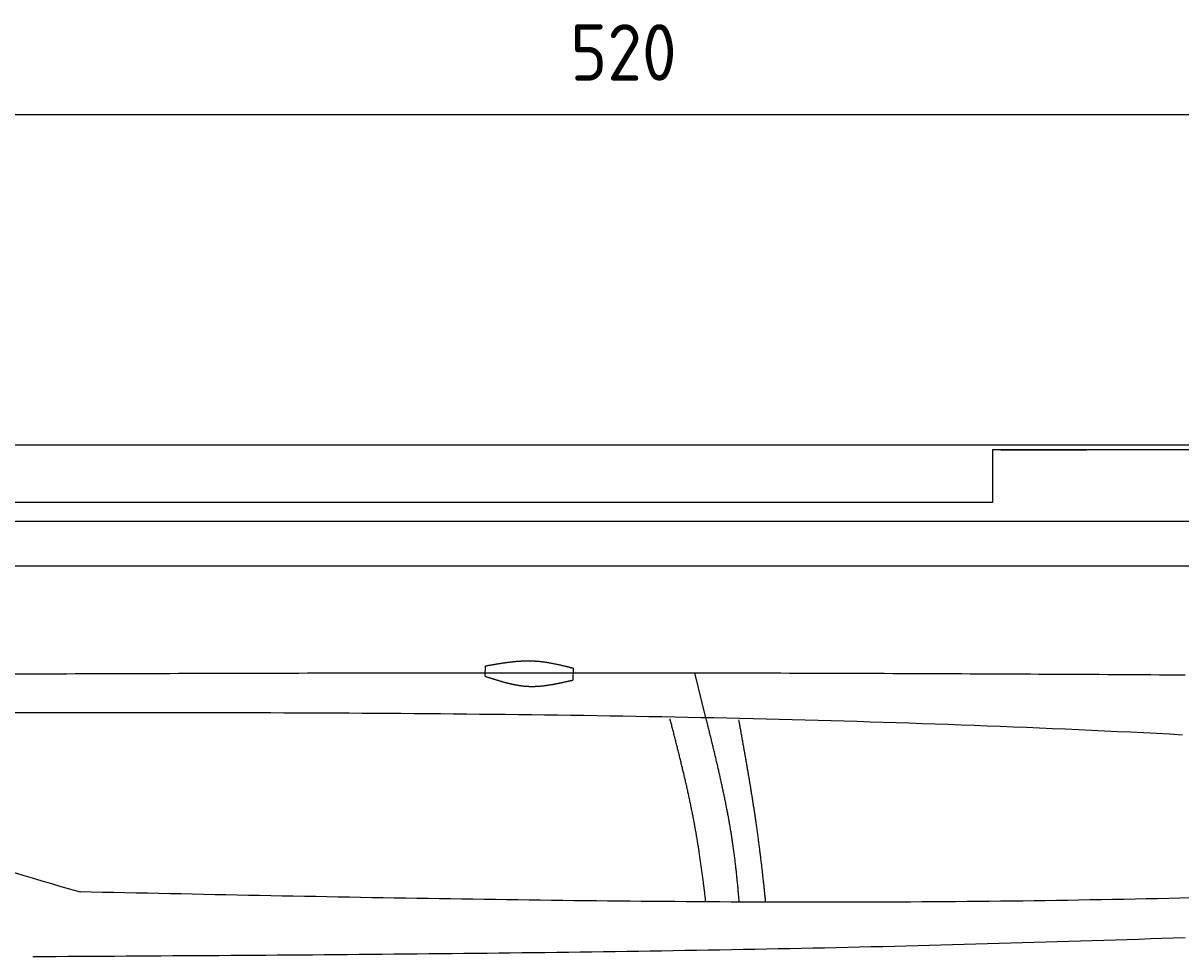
# Model space of a CAD drawing. Extents: x 715 to 7297, y 67 to 5910.
# Tile 74 of 90: x 2921 to 4356, y 4752 to 5910. Entities that reach past the tile are written whole.
import ezdxf

# ---------------------------------------------------------------- set-up
doc = ezdxf.new("R2010")
doc.units = 0
doc.layers.get('0').update_dxf_attribs({"linetype": 'CONTINUOUS'})
doc.layers.get('DEFPOINTS').update_dxf_attribs({"linetype": 'CONTINUOUS'})
doc.layers.add('4', color=3, linetype='CONTINUOUS')
doc.layers.add('CAR', color=10, linetype='CONTINUOUS')
doc.styles.get("Standard").update_dxf_attribs({"font": 'ISOCP.SHX'})
doc.dimstyles.get("Standard").update_dxf_attribs({"dimtxt": 2.5, "dimasz": 2.5, "dimexe": 1.25, "dimexo": 0.625, "dimtad": 1, "dimcen": 2.5, "dimazin": 3, "dimtfac": 1, "dimtmove": 0, "dimatfit": 3})

# ---------------------------------------------------------------- blocks, each defined once
blk = doc.blocks.new('*U15')
at = {"layer": '4', "color": 2}
blk.add_text('520', height=70, dxfattribs=at).set_placement((3599.2, 5838.9))
blk = doc.blocks.new('PUNKT')
at = {"layer": '4', "color": 0, "linetype": 'BYBLOCK'}
blk.add_line((-0.5, 0), (-1, 0), dxfattribs=at)
at = {"layer": '4', "color": 0, "linetype": 'BYBLOCK', "const_width": 0.5}
blk.add_lwpolyline([(-0.25, 0, 1), (0.25, 0, 1)], format="xyb", close=True, dxfattribs=at)
blk = doc.blocks.new('*D5')
at = {"layer": '4'}
for p, q in [((1072.8, 5357.3), (1072.8, 5836.9)), ((6272.8, 5357.3), (6272.8, 5836.9)), ((1112.8, 5796.9), (6232.8, 5796.9))]:
    blk.add_line(p, q, dxfattribs=at)
at = {"layer": 'DEFPOINTS', "color": 0}
for p in [(6272.8, 5796.9), (1072.8, 5337.3), (6272.8, 5337.3)]:
    blk.add_point(p, dxfattribs=at)
blk.add_blockref('*U15', (0, 0))
at = {"layer": '4', "xscale": 40, "yscale": 40, "zscale": 40, "rotation": 180}
blk.add_blockref('PUNKT', (1072.8, 5796.9), dxfattribs=at)
at = {"layer": '4', "xscale": 40, "yscale": 40, "zscale": 40}
blk.add_blockref('PUNKT', (6272.8, 5796.9), dxfattribs=at)

msp = doc.modelspace()

# ---------------------------------------------------------------- linework, layer by layer
for p, q in [((1372.775, 5387.271), (4772.775, 5387.271)), ((4717.775, 5381.271), (4122.776, 5381.271)), ((4122.776, 5381.271), (4122.776, 5315.771)), ((4132.776, 5381.271), (4239.235, 5381.271)), ((4122.776, 5315.771), (1832.775, 5315.771)), ((4651.187, 5292.271), (1171.717, 5292.271)), ((4327.773, 5292.271), (4327.476, 5292.271)), ((4327.773, 5292.271), (4327.773, 5292.271)), ((1171.717, 5237.271), (6020.522, 5237.271))]:
    msp.add_line(p, q)
at = {"layer": 'CAR'}
msp.add_line((3767.323, 5048.766), (3753.383, 5104.558), dxfattribs=at)
for points in [[(3493.715, 5100.219), (3493.96, 5113.153)], [(3602.489, 5110.52), (3602.205, 5095.543)]]:
    msp.add_lwpolyline(points, dxfattribs=at)
for points in [[(3493.96, 5113.15, 0), (3494.65, 5113.28, 0), (3495.34, 5113.4, 0), (3496.02, 5113.52, 0), (3496.71, 5113.64, 0), (3497.4, 5113.76, 0), (3498.09, 5113.89, 0), (3498.78, 5114.01, 0), (3499.47, 5114.13, 0), (3500.16, 5114.25, 0), (3500.84, 5114.37, 0), (3501.53, 5114.49, 0), (3502.22, 5114.61, 0), (3502.91, 5114.73, 0), (3503.6, 5114.85, 0), (3504.28, 5114.96, 0), (3504.97, 5115.08, 0), (3505.66, 5115.2, 0), (3506.35, 5115.31, 0), (3507.04, 5115.43, 0), (3507.73, 5115.54, 0), (3508.41, 5115.66, 0), (3509.1, 5115.77, 0), (3509.79, 5115.88, 0), (3510.48, 5115.99, 0), (3511.17, 5116.1, 0), (3511.85, 5116.21, 0), (3512.54, 5116.32, 0), (3513.23, 5116.43, 0), (3513.92, 5116.53, 0), (3514.6, 5116.64, 0), (3515.29, 5116.74, 0), (3515.98, 5116.84, 0), (3516.67, 5116.94, 0), (3517.35, 5117.04, 0), (3518.04, 5117.14, 0), (3518.73, 5117.24, 0), (3519.42, 5117.33, 0), (3520.1, 5117.43, 0), (3520.79, 5117.52, 0), (3521.48, 5117.61, 0), (3522.16, 5117.7, 0), (3522.85, 5117.79, 0), (3523.54, 5117.87, 0), (3524.23, 5117.96, 0), (3524.91, 5118.04, 0), (3525.6, 5118.12, 0), (3526.29, 5118.2, 0), (3526.97, 5118.27, 0), (3527.66, 5118.35, 0), (3528.34, 5118.42, 0), (3529.03, 5118.49, 0), (3529.72, 5118.56, 0), (3530.4, 5118.62, 0), (3531.09, 5118.69, 0), (3531.77, 5118.75, 0), (3532.46, 5118.81, 0), (3533.15, 5118.87, 0), (3533.83, 5118.92, 0), (3534.52, 5118.97, 0), (3535.2, 5119.02, 0), (3535.89, 5119.07, 0), (3536.57, 5119.12, 0), (3537.26, 5119.16, 0), (3537.94, 5119.2, 0), (3538.63, 5119.24, 0), (3539.31, 5119.27, 0), (3540, 5119.3, 0), (3540.68, 5119.33, 0), (3541.37, 5119.36, 0), (3542.05, 5119.38, 0), (3542.73, 5119.41, 0), (3543.42, 5119.42, 0), (3544.1, 5119.44, 0), (3544.79, 5119.45, 0), (3545.47, 5119.46, 0), (3546.15, 5119.47, 0), (3546.84, 5119.47, 0), (3547.52, 5119.47, 0), (3548.2, 5119.47, 0), (3548.89, 5119.46, 0), (3549.57, 5119.45, 0), (3550.25, 5119.44, 0), (3550.93, 5119.42, 0), (3551.62, 5119.4, 0), (3552.3, 5119.38, 0), (3552.98, 5119.35, 0), (3553.66, 5119.32, 0), (3554.35, 5119.29, 0), (3555.03, 5119.25, 0), (3555.71, 5119.21, 0), (3556.39, 5119.16, 0), (3557.07, 5119.12, 0), (3557.75, 5119.07, 0), (3558.43, 5119.01, 0), (3559.11, 5118.95, 0), (3559.79, 5118.89, 0), (3560.48, 5118.82, 0), (3561.16, 5118.76, 0), (3561.84, 5118.68, 0), (3562.52, 5118.61, 0), (3563.2, 5118.53, 0), (3563.88, 5118.45, 0), (3564.56, 5118.37, 0), (3565.24, 5118.28, 0), (3565.91, 5118.19, 0), (3566.59, 5118.1, 0), (3567.27, 5118, 0), (3567.95, 5117.91, 0), (3568.63, 5117.8, 0), (3569.31, 5117.7, 0), (3569.99, 5117.6, 0), (3570.67, 5117.49, 0), (3571.35, 5117.38, 0), (3572.03, 5117.26, 0), (3572.7, 5117.15, 0), (3573.38, 5117.03, 0), (3574.06, 5116.91, 0), (3574.74, 5116.79, 0), (3575.42, 5116.66, 0), (3576.09, 5116.54, 0), (3576.77, 5116.41, 0), (3577.45, 5116.28, 0), (3578.13, 5116.14, 0), (3578.81, 5116.01, 0), (3579.48, 5115.87, 0), (3580.16, 5115.74, 0), (3580.84, 5115.6, 0), (3581.51, 5115.45, 0), (3582.19, 5115.31, 0), (3582.87, 5115.17, 0), (3583.55, 5115.02, 0), (3584.22, 5114.87, 0), (3584.9, 5114.72, 0), (3585.58, 5114.57, 0), (3586.25, 5114.42, 0), (3586.93, 5114.27, 0), (3587.61, 5114.11, 0), (3588.28, 5113.96, 0), (3588.96, 5113.8, 0), (3589.64, 5113.64, 0), (3590.31, 5113.48, 0), (3590.99, 5113.33, 0), (3591.67, 5113.16, 0), (3592.34, 5113, 0), (3593.02, 5112.84, 0), (3593.7, 5112.68, 0), (3594.37, 5112.52, 0), (3595.05, 5112.35, 0), (3595.73, 5112.19, 0), (3596.4, 5112.02, 0), (3597.08, 5111.86, 0), (3597.75, 5111.69, 0), (3598.43, 5111.52, 0), (3599.11, 5111.36, 0), (3599.78, 5111.19, 0), (3600.46, 5111.02, 0), (3601.14, 5110.85, 0), (3601.81, 5110.69, 0), (3602.49, 5110.52, 0)], [(2910.53, 5103.24, 0), (2921.2, 5103.28, 0), (2931.87, 5103.32, 0), (2942.54, 5103.36, 0), (2953.21, 5103.4, 0), (2963.87, 5103.44, 0), (2974.54, 5103.48, 0), (2985.21, 5103.52, 0), (2995.88, 5103.55, 0), (3006.55, 5103.59, 0), (3017.22, 5103.63, 0), (3027.89, 5103.66, 0), (3038.56, 5103.7, 0), (3049.23, 5103.74, 0), (3059.9, 5103.77, 0), (3070.57, 5103.81, 0), (3081.24, 5103.84, 0), (3091.91, 5103.87, 0), (3102.58, 5103.91, 0), (3113.25, 5103.94, 0), (3123.91, 5103.97, 0), (3134.58, 5104, 0), (3145.25, 5104.03, 0), (3155.92, 5104.06, 0), (3166.59, 5104.09, 0), (3177.26, 5104.12, 0), (3187.93, 5104.15, 0), (3198.6, 5104.18, 0), (3209.27, 5104.21, 0), (3219.94, 5104.23, 0), (3230.61, 5104.26, 0), (3241.28, 5104.28, 0), (3251.95, 5104.31, 0), (3262.62, 5104.33, 0), (3273.29, 5104.35, 0), (3283.95, 5104.38, 0), (3294.62, 5104.4, 0), (3305.29, 5104.42, 0), (3315.96, 5104.44, 0), (3326.63, 5104.46, 0), (3337.3, 5104.48, 0), (3347.97, 5104.5, 0), (3358.64, 5104.51, 0), (3369.31, 5104.53, 0), (3379.98, 5104.55, 0), (3390.65, 5104.56, 0), (3401.32, 5104.58, 0), (3411.99, 5104.59, 0), (3422.66, 5104.6, 0), (3433.33, 5104.62, 0), (3443.99, 5104.63, 0), (3454.66, 5104.64, 0), (3465.33, 5104.65, 0), (3476, 5104.66, 0), (3486.67, 5104.66, 0), (3497.34, 5104.67, 0), (3508.01, 5104.68, 0), (3518.68, 5104.68, 0), (3529.35, 5104.69, 0), (3540.02, 5104.69, 0), (3550.69, 5104.69, 0), (3561.36, 5104.69, 0), (3572.03, 5104.69, 0), (3582.7, 5104.69, 0), (3593.36, 5104.69, 0), (3604.03, 5104.69, 0), (3614.7, 5104.69, 0), (3625.37, 5104.68, 0), (3636.04, 5104.68, 0), (3646.71, 5104.67, 0), (3657.38, 5104.67, 0), (3668.05, 5104.66, 0), (3678.72, 5104.65, 0), (3689.39, 5104.64, 0), (3700.06, 5104.63, 0), (3710.73, 5104.62, 0), (3721.4, 5104.6, 0), (3732.07, 5104.59, 0), (3742.73, 5104.57, 0), (3753.4, 5104.56, 0), (3764.07, 5104.54, 0), (3774.74, 5104.52, 0), (3785.41, 5104.5, 0), (3796.08, 5104.48, 0), (3806.75, 5104.46, 0), (3817.42, 5104.44, 0), (3828.09, 5104.41, 0), (3838.76, 5104.39, 0), (3849.43, 5104.36, 0), (3860.1, 5104.34, 0), (3870.77, 5104.31, 0), (3881.43, 5104.28, 0), (3892.1, 5104.25, 0), (3902.77, 5104.22, 0), (3913.44, 5104.19, 0), (3924.11, 5104.15, 0), (3934.78, 5104.12, 0), (3945.45, 5104.09, 0), (3956.12, 5104.05, 0), (3966.79, 5104.01, 0), (3977.46, 5103.98, 0), (3988.13, 5103.94, 0), (3998.8, 5103.9, 0), (4009.47, 5103.86, 0), (4020.13, 5103.82, 0), (4030.8, 5103.77, 0), (4041.47, 5103.73, 0), (4052.14, 5103.69, 0), (4062.81, 5103.64, 0), (4073.48, 5103.6, 0), (4084.15, 5103.55, 0), (4094.82, 5103.5, 0), (4105.49, 5103.45, 0), (4116.16, 5103.4, 0), (4126.83, 5103.35, 0), (4137.5, 5103.3, 0), (4148.16, 5103.25, 0), (4158.83, 5103.2, 0), (4169.5, 5103.15, 0), (4180.17, 5103.09, 0), (4190.84, 5103.04, 0), (4201.51, 5102.98, 0), (4212.18, 5102.93, 0), (4222.85, 5102.87, 0), (4233.52, 5102.81, 0), (4244.19, 5102.76, 0), (4254.86, 5102.7, 0), (4265.53, 5102.64, 0), (4276.2, 5102.58, 0), (4286.86, 5102.52, 0), (4297.53, 5102.45, 0), (4308.2, 5102.39, 0), (4318.87, 5102.33, 0), (4329.54, 5102.27, 0), (4340.21, 5102.2, 0), (4350.88, 5102.14, 0), (4361.55, 5102.07, 0)], [(3493.71, 5100.22, 0), (3494.39, 5100, 0), (3495.06, 5099.78, 0), (3495.74, 5099.56, 0), (3496.41, 5099.34, 0), (3497.08, 5099.12, 0), (3497.76, 5098.9, 0), (3498.43, 5098.68, 0), (3499.1, 5098.46, 0), (3499.78, 5098.24, 0), (3500.45, 5098.02, 0), (3501.12, 5097.81, 0), (3501.8, 5097.59, 0), (3502.47, 5097.37, 0), (3503.15, 5097.16, 0), (3503.82, 5096.95, 0), (3504.49, 5096.73, 0), (3505.17, 5096.52, 0), (3505.84, 5096.31, 0), (3506.51, 5096.1, 0), (3507.19, 5095.89, 0), (3507.86, 5095.68, 0), (3508.54, 5095.48, 0), (3509.21, 5095.27, 0), (3509.89, 5095.07, 0), (3510.56, 5094.87, 0), (3511.23, 5094.66, 0), (3511.91, 5094.47, 0), (3512.58, 5094.27, 0), (3513.26, 5094.07, 0), (3513.93, 5093.88, 0), (3514.61, 5093.69, 0), (3515.28, 5093.5, 0), (3515.96, 5093.31, 0), (3516.63, 5093.12, 0), (3517.31, 5092.94, 0), (3517.98, 5092.76, 0), (3518.66, 5092.58, 0), (3519.33, 5092.4, 0), (3520.01, 5092.22, 0), (3520.69, 5092.05, 0), (3521.36, 5091.88, 0), (3522.04, 5091.71, 0), (3522.71, 5091.55, 0), (3523.39, 5091.38, 0), (3524.07, 5091.22, 0), (3524.74, 5091.07, 0), (3525.42, 5090.91, 0), (3526.1, 5090.76, 0), (3526.77, 5090.61, 0), (3527.45, 5090.47, 0), (3528.13, 5090.32, 0), (3528.8, 5090.19, 0), (3529.48, 5090.05, 0), (3530.16, 5089.92, 0), (3530.84, 5089.79, 0), (3531.51, 5089.66, 0), (3532.19, 5089.54, 0), (3532.87, 5089.42, 0), (3533.55, 5089.3, 0), (3534.23, 5089.19, 0), (3534.91, 5089.08, 0), (3535.58, 5088.98, 0), (3536.26, 5088.87, 0), (3536.94, 5088.78, 0), (3537.62, 5088.68, 0), (3538.3, 5088.59, 0), (3538.98, 5088.51, 0), (3539.66, 5088.43, 0), (3540.34, 5088.35, 0), (3541.02, 5088.28, 0), (3541.7, 5088.21, 0), (3542.38, 5088.15, 0), (3543.06, 5088.09, 0), (3543.75, 5088.03, 0), (3544.43, 5087.98, 0), (3545.11, 5087.93, 0), (3545.79, 5087.89, 0), (3546.47, 5087.86, 0), (3547.15, 5087.82, 0), (3547.84, 5087.8, 0), (3548.52, 5087.77, 0), (3549.2, 5087.75, 0), (3549.89, 5087.74, 0), (3550.57, 5087.73, 0), (3551.25, 5087.73, 0), (3551.94, 5087.73, 0), (3552.62, 5087.73, 0), (3553.3, 5087.74, 0), (3553.99, 5087.75, 0), (3554.67, 5087.77, 0), (3555.36, 5087.79, 0), (3556.04, 5087.81, 0), (3556.73, 5087.84, 0), (3557.41, 5087.88, 0), (3558.1, 5087.91, 0), (3558.78, 5087.95, 0), (3559.47, 5088, 0), (3560.15, 5088.04, 0), (3560.84, 5088.1, 0), (3561.53, 5088.15, 0), (3562.21, 5088.21, 0), (3562.9, 5088.27, 0), (3563.59, 5088.34, 0), (3564.27, 5088.4, 0), (3564.96, 5088.48, 0), (3565.65, 5088.55, 0), (3566.33, 5088.63, 0), (3567.02, 5088.71, 0), (3567.71, 5088.8, 0), (3568.4, 5088.88, 0), (3569.09, 5088.97, 0), (3569.77, 5089.07, 0), (3570.46, 5089.16, 0), (3571.15, 5089.26, 0), (3571.84, 5089.36, 0), (3572.53, 5089.46, 0), (3573.21, 5089.57, 0), (3573.9, 5089.68, 0), (3574.59, 5089.79, 0), (3575.28, 5089.9, 0), (3575.97, 5090.02, 0), (3576.66, 5090.14, 0), (3577.35, 5090.26, 0), (3578.04, 5090.38, 0), (3578.73, 5090.5, 0), (3579.42, 5090.63, 0), (3580.11, 5090.76, 0), (3580.8, 5090.89, 0), (3581.49, 5091.02, 0), (3582.18, 5091.15, 0), (3582.87, 5091.29, 0), (3583.56, 5091.43, 0), (3584.25, 5091.57, 0), (3584.94, 5091.71, 0), (3585.63, 5091.85, 0), (3586.32, 5091.99, 0), (3587.01, 5092.14, 0), (3587.7, 5092.28, 0), (3588.39, 5092.43, 0), (3589.08, 5092.58, 0), (3589.77, 5092.73, 0), (3590.46, 5092.88, 0), (3591.15, 5093.03, 0), (3591.84, 5093.18, 0), (3592.53, 5093.34, 0), (3593.22, 5093.49, 0), (3593.91, 5093.64, 0), (3594.6, 5093.8, 0), (3595.3, 5093.96, 0), (3595.99, 5094.11, 0), (3596.68, 5094.27, 0), (3597.37, 5094.43, 0), (3598.06, 5094.59, 0), (3598.75, 5094.75, 0), (3599.44, 5094.91, 0), (3600.13, 5095.06, 0), (3600.82, 5095.22, 0), (3601.51, 5095.38, 0), (3602.21, 5095.54, 0)], [(4358.01, 5027.44, 0), (4341.89, 5028.3, 0), (4325.77, 5029.14, 0), (4309.65, 5029.97, 0), (4293.53, 5030.77, 0), (4277.41, 5031.56, 0), (4261.29, 5032.33, 0), (4245.16, 5033.09, 0), (4229.04, 5033.83, 0), (4212.91, 5034.55, 0), (4196.78, 5035.26, 0), (4180.66, 5035.95, 0), (4164.53, 5036.62, 0), (4148.4, 5037.28, 0), (4132.27, 5037.93, 0), (4116.14, 5038.56, 0), (4100, 5039.17, 0), (4083.87, 5039.77, 0), (4067.74, 5040.35, 0), (4051.6, 5040.92, 0), (4035.47, 5041.48, 0), (4019.33, 5042.02, 0), (4003.19, 5042.55, 0), (3987.06, 5043.06, 0), (3970.92, 5043.56, 0), (3954.78, 5044.05, 0), (3938.64, 5044.52, 0), (3922.5, 5044.98, 0), (3906.36, 5045.43, 0), (3890.21, 5045.86, 0), (3874.07, 5046.28, 0), (3857.93, 5046.69, 0), (3841.78, 5047.09, 0), (3825.64, 5047.47, 0), (3809.49, 5047.85, 0), (3793.34, 5048.21, 0), (3777.2, 5048.56, 0), (3761.05, 5048.9, 0), (3744.9, 5049.22, 0), (3728.75, 5049.54, 0), (3712.6, 5049.84, 0), (3696.45, 5050.14, 0), (3680.3, 5050.42, 0), (3664.15, 5050.69, 0), (3648, 5050.96, 0), (3631.84, 5051.21, 0), (3615.69, 5051.45, 0), (3599.54, 5051.69, 0), (3583.38, 5051.91, 0), (3567.23, 5052.12, 0), (3551.07, 5052.33, 0), (3534.92, 5052.53, 0), (3518.76, 5052.71, 0), (3502.6, 5052.89, 0), (3486.45, 5053.06, 0), (3470.29, 5053.22, 0), (3454.13, 5053.38, 0), (3437.97, 5053.52, 0), (3421.81, 5053.66, 0), (3405.65, 5053.79, 0), (3389.49, 5053.92, 0), (3373.33, 5054.03, 0), (3357.17, 5054.14, 0), (3341.01, 5054.24, 0), (3324.85, 5054.34, 0), (3308.69, 5054.43, 0), (3292.52, 5054.51, 0), (3276.36, 5054.58, 0), (3260.2, 5054.65, 0), (3244.03, 5054.72, 0), (3227.87, 5054.78, 0), (3211.71, 5054.83, 0), (3195.54, 5054.88, 0), (3179.38, 5054.92, 0), (3163.21, 5054.96, 0), (3147.05, 5054.99, 0), (3130.88, 5055.02, 0), (3114.72, 5055.04, 0), (3098.55, 5055.06, 0), (3082.38, 5055.07, 0), (3066.22, 5055.08, 0), (3050.05, 5055.09, 0), (3033.88, 5055.09, 0), (3017.72, 5055.09, 0), (3001.55, 5055.09, 0), (2985.38, 5055.08, 0), (2969.21, 5055.07, 0), (2953.05, 5055.06, 0), (2936.88, 5055.05, 0), (2920.71, 5055.03, 0), (2904.54, 5055.01, 0)], [(3767.08, 4820.74, 0), (3766.91, 4822.2, 0), (3766.74, 4823.65, 0), (3766.57, 4825.1, 0), (3766.4, 4826.55, 0), (3766.23, 4828.01, 0), (3766.05, 4829.46, 0), (3765.88, 4830.91, 0), (3765.7, 4832.36, 0), (3765.52, 4833.82, 0), (3765.35, 4835.27, 0), (3765.17, 4836.72, 0), (3764.99, 4838.18, 0), (3764.81, 4839.63, 0), (3764.62, 4841.08, 0), (3764.44, 4842.54, 0), (3764.26, 4843.99, 0), (3764.07, 4845.44, 0), (3763.88, 4846.9, 0), (3763.7, 4848.35, 0), (3763.51, 4849.8, 0), (3763.32, 4851.26, 0), (3763.12, 4852.71, 0), (3762.93, 4854.16, 0), (3762.74, 4855.62, 0), (3762.54, 4857.07, 0), (3762.35, 4858.52, 0), (3762.15, 4859.97, 0), (3761.95, 4861.43, 0), (3761.75, 4862.88, 0), (3761.54, 4864.33, 0), (3761.34, 4865.78, 0), (3761.14, 4867.24, 0), (3760.93, 4868.69, 0), (3760.72, 4870.14, 0), (3760.51, 4871.59, 0), (3760.3, 4873.05, 0), (3760.09, 4874.5, 0), (3759.87, 4875.95, 0), (3759.66, 4877.4, 0), (3759.44, 4878.85, 0), (3759.22, 4880.3, 0), (3759, 4881.75, 0), (3758.78, 4883.2, 0), (3758.56, 4884.65, 0), (3758.33, 4886.11, 0), (3758.1, 4887.56, 0), (3757.88, 4889.01, 0), (3757.64, 4890.45, 0), (3757.41, 4891.9, 0), (3757.18, 4893.35, 0), (3756.94, 4894.8, 0), (3756.71, 4896.25, 0), (3756.47, 4897.7, 0), (3756.22, 4899.15, 0), (3755.98, 4900.6, 0), (3755.74, 4902.04, 0), (3755.49, 4903.49, 0), (3755.24, 4904.94, 0), (3754.99, 4906.38, 0), (3754.74, 4907.83, 0), (3754.48, 4909.28, 0), (3754.23, 4910.72, 0), (3753.97, 4912.17, 0), (3753.71, 4913.61, 0), (3753.45, 4915.06, 0), (3753.18, 4916.5, 0), (3752.91, 4917.95, 0), (3752.65, 4919.39, 0), (3752.37, 4920.83, 0), (3752.1, 4922.28, 0), (3751.83, 4923.72, 0), (3751.55, 4925.16, 0), (3751.27, 4926.6, 0), (3750.99, 4928.04, 0), (3750.71, 4929.48, 0), (3750.42, 4930.92, 0), (3750.13, 4932.36, 0), (3749.84, 4933.8, 0), (3749.55, 4935.24, 0), (3749.26, 4936.68, 0), (3748.97, 4938.12, 0), (3748.67, 4939.55, 0), (3748.37, 4940.99, 0), (3748.07, 4942.43, 0), (3747.77, 4943.86, 0), (3747.47, 4945.3, 0), (3747.16, 4946.73, 0), (3746.86, 4948.16, 0), (3746.55, 4949.6, 0), (3746.24, 4951.03, 0), (3745.93, 4952.46, 0), (3745.62, 4953.89, 0), (3745.3, 4955.32, 0), (3744.99, 4956.75, 0), (3744.67, 4958.18, 0), (3744.35, 4959.61, 0), (3744.03, 4961.04, 0), (3743.71, 4962.47, 0), (3743.39, 4963.89, 0), (3743.07, 4965.32, 0), (3742.74, 4966.74, 0), (3742.42, 4968.17, 0), (3742.09, 4969.59, 0), (3741.76, 4971.01, 0), (3741.43, 4972.43, 0), (3741.1, 4973.85, 0), (3740.77, 4975.27, 0), (3740.44, 4976.69, 0), (3740.1, 4978.11, 0), (3739.77, 4979.53, 0), (3739.43, 4980.94, 0), (3739.1, 4982.36, 0), (3738.76, 4983.77, 0), (3738.42, 4985.19, 0), (3738.08, 4986.6, 0), (3737.74, 4988.01, 0), (3737.4, 4989.42, 0), (3737.06, 4990.83, 0), (3736.71, 4992.24, 0), (3736.37, 4993.65, 0), (3736.03, 4995.05, 0), (3735.68, 4996.46, 0), (3735.34, 4997.86, 0), (3734.99, 4999.27, 0), (3734.65, 5000.67, 0), (3734.3, 5002.07, 0), (3733.95, 5003.47, 0), (3733.6, 5004.87, 0), (3733.25, 5006.27, 0), (3732.91, 5007.66, 0), (3732.56, 5009.06, 0), (3732.21, 5010.45, 0), (3731.86, 5011.85, 0), (3731.51, 5013.24, 0), (3731.15, 5014.63, 0), (3730.8, 5016.02, 0), (3730.45, 5017.41, 0), (3730.1, 5018.8, 0), (3729.75, 5020.18, 0), (3729.4, 5021.57, 0), (3729.05, 5022.95, 0), (3728.69, 5024.33, 0), (3728.34, 5025.72, 0), (3727.99, 5027.1, 0), (3727.64, 5028.47, 0), (3727.28, 5029.85, 0), (3726.93, 5031.23, 0), (3726.58, 5032.6, 0), (3726.23, 5033.98, 0), (3725.88, 5035.35, 0), (3725.52, 5036.72, 0), (3725.17, 5038.09, 0), (3724.82, 5039.45, 0), (3724.47, 5040.82, 0), (3724.12, 5042.19, 0), (3723.77, 5043.55, 0), (3723.42, 5044.91, 0), (3723.07, 5046.27, 0), (3722.72, 5047.63, 0)], [(3808.53, 4820.31, 0), (3808.41, 4821.77, 0), (3808.29, 4823.23, 0), (3808.17, 4824.69, 0), (3808.05, 4826.14, 0), (3807.93, 4827.6, 0), (3807.81, 4829.06, 0), (3807.68, 4830.52, 0), (3807.55, 4831.97, 0), (3807.43, 4833.43, 0), (3807.3, 4834.88, 0), (3807.16, 4836.34, 0), (3807.03, 4837.8, 0), (3806.9, 4839.25, 0), (3806.76, 4840.71, 0), (3806.63, 4842.16, 0), (3806.49, 4843.62, 0), (3806.35, 4845.07, 0), (3806.2, 4846.53, 0), (3806.06, 4847.98, 0), (3805.91, 4849.44, 0), (3805.77, 4850.89, 0), (3805.62, 4852.34, 0), (3805.47, 4853.8, 0), (3805.31, 4855.25, 0), (3805.16, 4856.7, 0), (3805, 4858.15, 0), (3804.84, 4859.6, 0), (3804.68, 4861.06, 0), (3804.52, 4862.51, 0), (3804.35, 4863.96, 0), (3804.19, 4865.41, 0), (3804.02, 4866.86, 0), (3803.85, 4868.31, 0), (3803.67, 4869.76, 0), (3803.5, 4871.21, 0), (3803.32, 4872.66, 0), (3803.14, 4874.11, 0), (3802.96, 4875.56, 0), (3802.78, 4877, 0), (3802.59, 4878.45, 0), (3802.4, 4879.9, 0), (3802.21, 4881.35, 0), (3802.02, 4882.79, 0), (3801.82, 4884.24, 0), (3801.63, 4885.69, 0), (3801.42, 4887.13, 0), (3801.22, 4888.58, 0), (3801.02, 4890.02, 0), (3800.81, 4891.47, 0), (3800.6, 4892.91, 0), (3800.38, 4894.35, 0), (3800.17, 4895.8, 0), (3799.95, 4897.24, 0), (3799.73, 4898.68, 0), (3799.51, 4900.13, 0), (3799.28, 4901.57, 0), (3799.05, 4903.01, 0), (3798.82, 4904.45, 0), (3798.59, 4905.89, 0), (3798.35, 4907.33, 0), (3798.12, 4908.77, 0), (3797.88, 4910.21, 0), (3797.64, 4911.65, 0), (3797.39, 4913.09, 0), (3797.14, 4914.53, 0), (3796.9, 4915.97, 0), (3796.64, 4917.4, 0), (3796.39, 4918.84, 0), (3796.14, 4920.28, 0), (3795.88, 4921.72, 0), (3795.62, 4923.15, 0), (3795.36, 4924.59, 0), (3795.09, 4926.03, 0), (3794.83, 4927.46, 0), (3794.56, 4928.9, 0), (3794.29, 4930.33, 0), (3794.02, 4931.77, 0), (3793.74, 4933.2, 0), (3793.47, 4934.64, 0), (3793.19, 4936.07, 0), (3792.91, 4937.5, 0), (3792.63, 4938.94, 0), (3792.35, 4940.37, 0), (3792.06, 4941.8, 0), (3791.78, 4943.24, 0), (3791.49, 4944.67, 0), (3791.2, 4946.1, 0), (3790.91, 4947.53, 0), (3790.61, 4948.96, 0), (3790.32, 4950.4, 0), (3790.02, 4951.83, 0), (3789.72, 4953.26, 0), (3789.42, 4954.69, 0), (3789.12, 4956.12, 0), (3788.82, 4957.55, 0), (3788.52, 4958.98, 0), (3788.21, 4960.41, 0), (3787.9, 4961.84, 0), (3787.59, 4963.27, 0), (3787.28, 4964.7, 0), (3786.97, 4966.13, 0), (3786.66, 4967.56, 0), (3786.34, 4968.98, 0), (3786.03, 4970.41, 0), (3785.71, 4971.84, 0), (3785.39, 4973.27, 0), (3785.07, 4974.7, 0), (3784.75, 4976.12, 0), (3784.43, 4977.55, 0), (3784.11, 4978.98, 0), (3783.78, 4980.4, 0), (3783.46, 4981.83, 0), (3783.13, 4983.26, 0), (3782.8, 4984.68, 0), (3782.48, 4986.11, 0), (3782.15, 4987.54, 0), (3781.82, 4988.96, 0), (3781.48, 4990.39, 0), (3781.15, 4991.81, 0), (3780.82, 4993.24, 0), (3780.48, 4994.67, 0), (3780.15, 4996.09, 0), (3779.81, 4997.52, 0), (3779.47, 4998.94, 0), (3779.14, 5000.37, 0), (3778.8, 5001.79, 0), (3778.46, 5003.22, 0), (3778.12, 5004.64, 0), (3777.78, 5006.07, 0), (3777.44, 5007.49, 0), (3777.09, 5008.91, 0), (3776.75, 5010.34, 0), (3776.41, 5011.76, 0), (3776.06, 5013.19, 0), (3775.72, 5014.61, 0), (3775.37, 5016.03, 0), (3775.03, 5017.46, 0), (3774.68, 5018.88, 0), (3774.33, 5020.3, 0), (3773.98, 5021.73, 0), (3773.64, 5023.15, 0), (3773.29, 5024.57, 0), (3772.94, 5026, 0), (3772.59, 5027.42, 0), (3772.24, 5028.84, 0), (3771.89, 5030.27, 0), (3771.54, 5031.69, 0), (3771.19, 5033.11, 0), (3770.84, 5034.54, 0), (3770.49, 5035.96, 0), (3770.14, 5037.38, 0), (3769.79, 5038.81, 0), (3769.43, 5040.23, 0), (3769.08, 5041.65, 0), (3768.73, 5043.07, 0), (3768.38, 5044.5, 0), (3768.03, 5045.92, 0), (3767.67, 5047.34, 0), (3767.32, 5048.77, 0)], [(3841.35, 4820.31, 0), (3841.21, 4821.74, 0), (3841.06, 4823.18, 0), (3840.92, 4824.61, 0), (3840.77, 4826.05, 0), (3840.62, 4827.48, 0), (3840.47, 4828.92, 0), (3840.32, 4830.35, 0), (3840.18, 4831.79, 0), (3840.03, 4833.23, 0), (3839.88, 4834.66, 0), (3839.72, 4836.1, 0), (3839.57, 4837.53, 0), (3839.42, 4838.97, 0), (3839.27, 4840.41, 0), (3839.11, 4841.84, 0), (3838.96, 4843.28, 0), (3838.8, 4844.72, 0), (3838.65, 4846.15, 0), (3838.49, 4847.59, 0), (3838.33, 4849.03, 0), (3838.17, 4850.46, 0), (3838.01, 4851.9, 0), (3837.85, 4853.34, 0), (3837.69, 4854.77, 0), (3837.53, 4856.21, 0), (3837.37, 4857.65, 0), (3837.21, 4859.08, 0), (3837.04, 4860.52, 0), (3836.88, 4861.96, 0), (3836.71, 4863.39, 0), (3836.54, 4864.83, 0), (3836.38, 4866.27, 0), (3836.21, 4867.7, 0), (3836.04, 4869.14, 0), (3835.87, 4870.58, 0), (3835.7, 4872.01, 0), (3835.53, 4873.45, 0), (3835.35, 4874.89, 0), (3835.18, 4876.32, 0), (3835, 4877.76, 0), (3834.83, 4879.19, 0), (3834.65, 4880.63, 0), (3834.47, 4882.07, 0), (3834.29, 4883.5, 0), (3834.11, 4884.94, 0), (3833.93, 4886.37, 0), (3833.75, 4887.81, 0), (3833.57, 4889.24, 0), (3833.38, 4890.68, 0), (3833.2, 4892.12, 0), (3833.01, 4893.55, 0), (3832.82, 4894.99, 0), (3832.63, 4896.42, 0), (3832.44, 4897.86, 0), (3832.25, 4899.29, 0), (3832.06, 4900.73, 0), (3831.87, 4902.16, 0), (3831.67, 4903.59, 0), (3831.48, 4905.03, 0), (3831.28, 4906.46, 0), (3831.08, 4907.9, 0), (3830.88, 4909.33, 0), (3830.68, 4910.76, 0), (3830.48, 4912.2, 0), (3830.28, 4913.63, 0), (3830.07, 4915.06, 0), (3829.87, 4916.49, 0), (3829.66, 4917.93, 0), (3829.45, 4919.36, 0), (3829.25, 4920.79, 0), (3829.04, 4922.22, 0), (3828.83, 4923.65, 0), (3828.61, 4925.08, 0), (3828.4, 4926.52, 0), (3828.19, 4927.95, 0), (3827.97, 4929.38, 0), (3827.76, 4930.81, 0), (3827.54, 4932.24, 0), (3827.32, 4933.66, 0), (3827.11, 4935.09, 0), (3826.89, 4936.52, 0), (3826.67, 4937.95, 0), (3826.45, 4939.38, 0), (3826.23, 4940.81, 0), (3826, 4942.23, 0), (3825.78, 4943.66, 0), (3825.55, 4945.08, 0), (3825.33, 4946.51, 0), (3825.1, 4947.94, 0), (3824.88, 4949.36, 0), (3824.65, 4950.79, 0), (3824.42, 4952.21, 0), (3824.19, 4953.63, 0), (3823.96, 4955.06, 0), (3823.73, 4956.48, 0), (3823.5, 4957.9, 0), (3823.27, 4959.32, 0), (3823.04, 4960.74, 0), (3822.8, 4962.16, 0), (3822.57, 4963.58, 0), (3822.34, 4965, 0), (3822.1, 4966.42, 0), (3821.87, 4967.84, 0), (3821.63, 4969.26, 0), (3821.39, 4970.68, 0), (3821.16, 4972.09, 0), (3820.92, 4973.51, 0), (3820.68, 4974.92, 0), (3820.44, 4976.34, 0), (3820.2, 4977.75, 0), (3819.96, 4979.17, 0), (3819.72, 4980.58, 0), (3819.48, 4981.99, 0), (3819.24, 4983.4, 0), (3819, 4984.82, 0), (3818.75, 4986.23, 0), (3818.51, 4987.64, 0), (3818.27, 4989.05, 0), (3818.02, 4990.45, 0), (3817.78, 4991.86, 0), (3817.54, 4993.27, 0), (3817.29, 4994.67, 0), (3817.05, 4996.08, 0), (3816.8, 4997.48, 0), (3816.56, 4998.89, 0), (3816.31, 5000.29, 0), (3816.07, 5001.69, 0), (3815.82, 5003.1, 0), (3815.57, 5004.5, 0), (3815.33, 5005.9, 0), (3815.08, 5007.3, 0), (3814.83, 5008.7, 0), (3814.59, 5010.09, 0), (3814.34, 5011.49, 0), (3814.09, 5012.89, 0), (3813.84, 5014.28, 0), (3813.59, 5015.68, 0), (3813.35, 5017.07, 0), (3813.1, 5018.46, 0), (3812.85, 5019.85, 0), (3812.6, 5021.24, 0), (3812.35, 5022.63, 0), (3812.11, 5024.02, 0), (3811.86, 5025.41, 0), (3811.61, 5026.8, 0), (3811.36, 5028.18, 0), (3811.11, 5029.57, 0), (3810.86, 5030.95, 0), (3810.62, 5032.34, 0), (3810.37, 5033.72, 0), (3810.12, 5035.1, 0), (3809.87, 5036.48, 0), (3809.62, 5037.86, 0), (3809.38, 5039.24, 0), (3809.13, 5040.62, 0), (3808.88, 5041.99, 0), (3808.63, 5043.37, 0), (3808.39, 5044.74, 0), (3808.14, 5046.12, 0)], [(4368.83, 4825.38, 0), (4354.92, 4825.06, 0), (4341.01, 4824.76, 0), (4327.1, 4824.46, 0), (4313.19, 4824.16, 0), (4299.28, 4823.88, 0), (4285.37, 4823.61, 0), (4271.46, 4823.35, 0), (4257.54, 4823.09, 0), (4243.63, 4822.85, 0), (4229.72, 4822.62, 0), (4215.81, 4822.39, 0), (4201.9, 4822.18, 0), (4187.99, 4821.97, 0), (4174.07, 4821.78, 0), (4160.16, 4821.6, 0), (4146.25, 4821.43, 0), (4132.34, 4821.26, 0), (4118.42, 4821.11, 0), (4104.51, 4820.97, 0), (4090.6, 4820.85, 0), (4076.68, 4820.73, 0), (4062.77, 4820.62, 0), (4048.86, 4820.52, 0), (4034.94, 4820.43, 0), (4021.03, 4820.36, 0), (4007.12, 4820.29, 0), (3993.2, 4820.23, 0), (3979.29, 4820.18, 0), (3965.38, 4820.14, 0), (3951.46, 4820.11, 0), (3937.55, 4820.09, 0), (3923.63, 4820.08, 0), (3909.72, 4820.08, 0), (3895.81, 4820.08, 0), (3881.89, 4820.1, 0), (3867.98, 4820.12, 0), (3854.06, 4820.15, 0), (3840.15, 4820.19, 0), (3826.23, 4820.24, 0), (3812.32, 4820.3, 0), (3798.4, 4820.36, 0), (3784.49, 4820.43, 0), (3770.57, 4820.51, 0), (3756.66, 4820.59, 0), (3742.74, 4820.69, 0), (3728.83, 4820.79, 0), (3714.91, 4820.9, 0), (3701, 4821.01, 0), (3687.08, 4821.13, 0), (3673.17, 4821.26, 0), (3659.25, 4821.4, 0), (3645.33, 4821.54, 0), (3631.42, 4821.68, 0), (3617.5, 4821.84, 0), (3603.59, 4822, 0), (3589.67, 4822.16, 0), (3575.75, 4822.33, 0), (3561.84, 4822.51, 0), (3547.92, 4822.69, 0), (3534.01, 4822.88, 0), (3520.09, 4823.07, 0), (3506.17, 4823.27, 0), (3492.26, 4823.47, 0), (3478.34, 4823.68, 0), (3464.42, 4823.89, 0), (3450.51, 4824.1, 0), (3436.59, 4824.32, 0), (3422.67, 4824.55, 0), (3408.76, 4824.78, 0), (3394.84, 4825.01, 0), (3380.92, 4825.25, 0), (3367.01, 4825.49, 0), (3353.09, 4825.73, 0), (3339.17, 4825.98, 0), (3325.26, 4826.23, 0), (3311.34, 4826.48, 0), (3297.42, 4826.74, 0), (3283.5, 4827, 0), (3269.59, 4827.26, 0), (3255.67, 4827.53, 0), (3241.75, 4827.8, 0), (3227.84, 4828.07, 0), (3213.92, 4828.34, 0), (3200, 4828.62, 0), (3186.08, 4828.89, 0), (3172.17, 4829.17, 0), (3158.25, 4829.45, 0), (3144.33, 4829.73, 0), (3130.41, 4830.02, 0), (3116.5, 4830.3, 0), (3102.58, 4830.59, 0), (3088.66, 4830.87, 0), (3074.75, 4831.16, 0), (3060.83, 4831.45, 0), (3046.91, 4831.74, 0), (3032.99, 4832.03, 0), (3019.08, 4832.32, 0), (3005.16, 4832.61, 0), (2991.24, 4832.9, 0)], [(4361.62, 4776, 0), (4347.19, 4775.5, 0), (4332.77, 4775.01, 0), (4318.34, 4774.53, 0), (4303.92, 4774.05, 0), (4289.49, 4773.58, 0), (4275.07, 4773.11, 0), (4260.64, 4772.64, 0), (4246.22, 4772.19, 0), (4231.79, 4771.73, 0), (4217.36, 4771.29, 0), (4202.94, 4770.85, 0), (4188.51, 4770.41, 0), (4174.08, 4769.98, 0), (4159.66, 4769.55, 0), (4145.23, 4769.14, 0), (4130.8, 4768.72, 0), (4116.38, 4768.32, 0), (4101.95, 4767.92, 0), (4087.52, 4767.52, 0), (4073.09, 4767.14, 0), (4058.66, 4766.75, 0), (4044.24, 4766.38, 0), (4029.81, 4766.01, 0), (4015.38, 4765.65, 0), (4000.95, 4765.29, 0), (3986.52, 4764.95, 0), (3972.09, 4764.6, 0), (3957.66, 4764.27, 0), (3943.24, 4763.94, 0), (3928.81, 4763.62, 0), (3914.38, 4763.31, 0), (3899.95, 4763, 0), (3885.52, 4762.7, 0), (3871.09, 4762.4, 0), (3856.66, 4762.12, 0), (3842.23, 4761.83, 0), (3827.8, 4761.56, 0), (3813.37, 4761.29, 0), (3798.94, 4761.02, 0), (3784.5, 4760.77, 0), (3770.07, 4760.51, 0), (3755.64, 4760.27, 0), (3741.21, 4760.03, 0), (3726.78, 4759.79, 0), (3712.35, 4759.56, 0), (3697.92, 4759.33, 0), (3683.48, 4759.11, 0), (3669.05, 4758.9, 0), (3654.62, 4758.69, 0), (3640.19, 4758.48, 0), (3625.76, 4758.28, 0), (3611.32, 4758.09, 0), (3596.89, 4757.9, 0), (3582.46, 4757.71, 0), (3568.03, 4757.53, 0), (3553.59, 4757.35, 0), (3539.16, 4757.17, 0), (3524.73, 4757, 0), (3510.29, 4756.84, 0), (3495.86, 4756.68, 0), (3481.43, 4756.52, 0), (3466.99, 4756.36, 0), (3452.56, 4756.21, 0), (3438.13, 4756.06, 0), (3423.69, 4755.92, 0), (3409.26, 4755.78, 0), (3394.82, 4755.64, 0), (3380.39, 4755.51, 0), (3365.96, 4755.38, 0), (3351.52, 4755.25, 0), (3337.09, 4755.12, 0), (3322.65, 4755, 0), (3308.22, 4754.88, 0), (3293.79, 4754.76, 0), (3279.35, 4754.64, 0), (3264.92, 4754.53, 0), (3250.48, 4754.42, 0), (3236.05, 4754.31, 0), (3221.61, 4754.21, 0), (3207.18, 4754.1, 0), (3192.74, 4754, 0), (3178.31, 4753.9, 0), (3163.87, 4753.8, 0), (3149.44, 4753.7, 0), (3135.01, 4753.6, 0), (3120.57, 4753.51, 0), (3106.14, 4753.41, 0), (3091.7, 4753.32, 0), (3077.27, 4753.23, 0), (3062.83, 4753.14, 0), (3048.4, 4753.05, 0), (3033.96, 4752.96, 0), (3019.53, 4752.87, 0), (3005.09, 4752.78, 0), (2990.66, 4752.7, 0), (2976.22, 4752.61, 0), (2961.78, 4752.52, 0), (2947.35, 4752.43, 0), (2932.91, 4752.35, 0)]]:
    msp.add_polyline3d(points, dxfattribs=at)
msp.add_arc((4698.796, 10790.218), 6197.207, 250.355167, 254.006031, dxfattribs=at)

# ---------------------------------------------------------------- dimensions: what is measured, and where the dimension line sits
at = {"layer": '4'}
dim = msp.add_linear_dim(base=(6272.775, 5796.871), p1=(1072.775, 5337.271), p2=(6272.775, 5337.271), dimstyle='Standard', override={"dimtad": 3}, dxfattribs=at)
dim.commit()
dim.dimension.update_dxf_attribs({"geometry": '*D5', "text_midpoint": (3672.775, 5873.946), "dimtype": 128})

doc.saveas('drawing.dxf')
